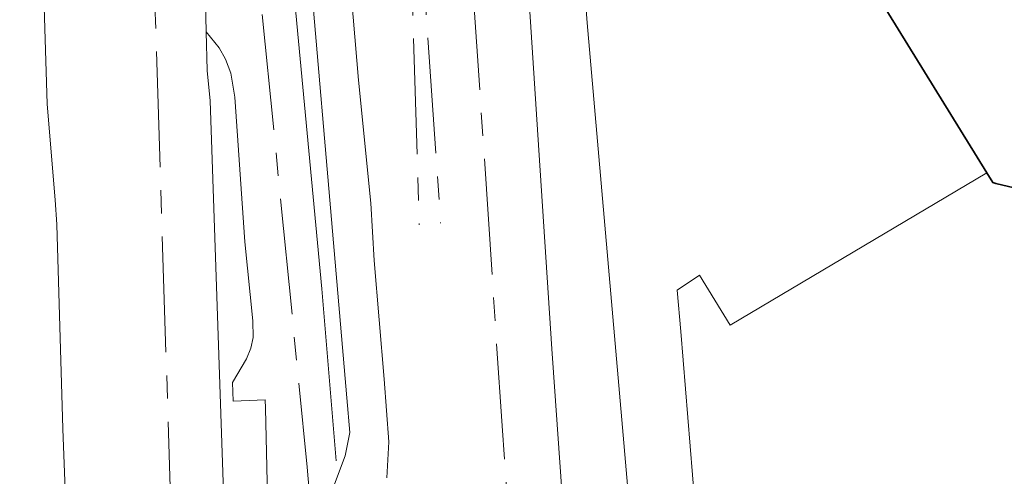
# Model space of a CAD drawing. Header units: metres. Extents: x 127852 to 128088, y 464057 to 464787.
# Tile 3 of 20: x 127854 to 127939, y 464530 to 464569. Entities that reach past the tile are written whole.
import ezdxf

# ---------------------------------------------------------------- set-up
doc = ezdxf.new("R2010")
doc.units = ezdxf.units.M
doc.linetypes.add('AM-AS', pattern=[16, 10, -2, 2, -2])
for name, color, linetype, lineweight in [('B-WE-AM-AS_SPOOR-G', 10, 'AM-AS', 18), ('B-WE-IE-TERREINAFSCHEIDING_KUNSTMATIG_HEKWERK-G', 20, 'IE-TERREINAFSCHEIDING-KUNSTMATIG', 18), ('B-WE-IE-TERREINAFSCHEIDING_KUNSTMATIG_MUUR-G', 90, 'IE-TERREINAFSCHEIDING-KUNSTMATIG-DICHT', 18), ('B-WE-KW-KUNSTWERK_GELUIDSWERING_SCHERM-G', 170, 'CONTINUOUS', 18), ('B-WE-OG-BEBOUWING-GV', 7, 'CONTINUOUS', 35), ('B-WE-OG-TERREIN_ERF-GV', 7, 'CONTINUOUS', 18), ('B-WE-VH-VERHARDING_HALFVERHARDING-GV', 252, 'CONTINUOUS', 18), ('B-WE-VH-VERHARDING_OPEN-GV', 252, 'CONTINUOUS', 18)]:
    doc.layers.add(name, color=color, linetype=linetype, lineweight=lineweight)
doc.linetypes.add('IE-TERREINAFSCHEIDING-KUNSTMATIG', pattern='A,4,[82,NLCS.SHX,S=0.75,R=90,X=0,Y=0],4,-2', length=10)
doc.linetypes.add('IE-TERREINAFSCHEIDING-KUNSTMATIG-DICHT', pattern='A,8,-1,[82,NLCS.SHX,S=0.75,R=90,X=0,Y=0],-1', length=10)

msp = doc.modelspace()

# ---------------------------------------------------------------- linework, layer by layer
at = {"layer": 'B-WE-AM-AS_SPOOR-G', "transparency": 33554687, "flags": 128}
for points in [[(127883.401, 464780.758), (127883.425, 464778.391), (127884.143, 464747.97), (127884.843, 464725.184), (127885.663, 464703.536), (127886.665, 464680.533), (127887.947, 464654.577), (127889.353, 464629.536), (127892.401, 464579.521), (127895.437, 464533.966), (127898.528, 464491.219)], [(127864.729, 464681.057), (127867.151, 464651.69), (127871.328, 464603.606), (127878.594, 464530.393), (127880.726, 464506.45), (127882.535, 464485.241), (127884.756, 464455.742), (127886.546, 464429.475)], [(127863.805, 464630.291), (127865.076, 464581.694), (127867.043, 464519.427), (127867.869, 464498.47), (127870.1, 464450.188), (127872.294, 464412.243), (127872.679, 464406.457)], [(127886.805, 464599.421), (127890.125, 464551.475)], [(127886.805, 464599.421), (127888.275, 464551.347)]]:
    msp.add_lwpolyline(points, dxfattribs=at)
at = {"layer": 'B-WE-IE-TERREINAFSCHEIDING_KUNSTMATIG_HEKWERK-G', "transparency": 33554687, "flags": 128}
for points in [[(127866.066, 464742.807), (127868.779, 464725.388), (127868.888, 464723.535), (127868.094, 464706.846), (127868.791, 464684.49), (127871.314, 464659.664), (127873.324, 464637.573), (127882.027, 464536.387)], [(127875.65, 464742.817), (127872.61, 464725.137), (127871.699, 464709.532), (127877.249, 464707.697), (127878.078, 464684.259), (127877.578, 464681.556), (127880.689, 464629.615), (127881.237, 464618.669), (127880.839, 464618.658), (127881.735, 464606.077), (127881.926, 464606.092), (127882.505, 464598.685), (127880.087, 464598.576), (127883.019, 464563.844), (127884.076, 464553.21), (127884.384, 464548.257), (127885.254, 464538.002)], [(127865.978, 464722.573), (127865.937, 464716.124), (127866.288, 464709.472), (127866.202, 464703.209), (127866.624, 464695.532), (127868.483, 464672.664), (127869.106, 464662.065), (127870.204, 464650.655), (127873.222, 464614.67), (127874.401, 464601.974), (127875.959, 464587.932), (127877.081, 464575.187), (127879.851, 464545.815), (127881.083, 464530.952)]]:
    msp.add_lwpolyline(points, dxfattribs=at)
at = {"layer": 'B-WE-IE-TERREINAFSCHEIDING_KUNSTMATIG_MUUR-G', "transparency": 33554687, "flags": 128}
msp.add_lwpolyline([(127869.947, 464564.686), (127869.855, 464568.024), (127869.317, 464592.188), (127868.625, 464605.073)], dxfattribs=at)
at = {"layer": 'B-WE-KW-KUNSTWERK_GELUIDSWERING_SCHERM-G', "transparency": 33554687, "flags": 128}
msp.add_lwpolyline([(127892.16, 464660.51), (127892.863, 464647.656), (127894.521, 464621.057), (127895.685, 464603.078), (127898.537, 464559.118)], dxfattribs=at)
at = {"layer": 'B-WE-OG-BEBOUWING-GV', "transparency": 33554687, "flags": 128}
msp.add_lwpolyline([(127920.573, 464583.006), (127937.335, 464555.83), (127937.852, 464554.991), (127938.109, 464554.918), (127959.689, 464549.818), (127959.869, 464549.763), (127970.227, 464556.152), (127980.681, 464562.601), (127979.353, 464564.759), (127978.732, 464565.767), (127976.079, 464570.075), (127975.034, 464571.773), (127946.518, 464618.091), (127912.047, 464596.831)], close=True, dxfattribs=at)
at = {"layer": 'B-WE-OG-TERREIN_ERF-GV', "transparency": 33554687, "flags": 128}
for points in [[(127892.863, 464647.656), (127894.521, 464621.057), (127895.685, 464603.078), (127898.537, 464559.118), (127899.725, 464540.617), (127903.743, 464483.826)], [(127907.697, 464512.535), (127905.841, 464533.831), (127902.795, 464568.782), (127901.365, 464587.426), (127899.251, 464587.268), (127898.465, 464599.948), (127898.273, 464603.085), (127896.739, 464604.858), (127896.483, 464606.819), (127895.137, 464634.987)], [(127913.111, 464514.871), (127910.873, 464542.121), (127910.565, 464545.696), (127912.49, 464546.981), (127915.155, 464542.681), (127937.335, 464555.83), (127920.573, 464583.006), (127913.274, 464579.63), (127907.712, 464578.522), (127906.655, 464587.793), (127901.365, 464587.426), (127902.795, 464568.782), (127905.841, 464533.831), (127907.697, 464512.535)]]:
    msp.add_lwpolyline(points, dxfattribs=at)
at = {"layer": 'B-WE-VH-VERHARDING_HALFVERHARDING-GV', "transparency": 33554687, "flags": 128}
for points in [[(127853.741, 464643.09), (127853.92, 464624.015), (127855.241, 464589.807), (127856.127, 464561.777), (127856.81, 464553.493), (127856.95, 464551.362), (127857.479, 464533.705), (127858.483, 464507.489)], [(127880.956, 464528.923), (127881.864, 464531.368), (127882.278, 464533.393), (127882.027, 464536.387), (127873.324, 464637.573)], [(127903.743, 464483.826), (127899.725, 464540.617), (127898.537, 464559.118), (127895.685, 464603.078), (127894.691, 464603.299), (127894.592, 464604.9), (127892.812, 464604.821), (127892.833, 464604.45), (127889.082, 464604.17), (127888.257, 464604.108), (127884.699, 464603.843), (127884.561, 464605.918), (127882.322, 464605.757), (127882.945, 464598.735), (127882.505, 464598.685), (127880.087, 464598.576), (127883.019, 464563.844), (127884.076, 464553.21), (127884.384, 464548.257), (127885.254, 464538.002), (127885.639, 464532.595), (127885.475, 464529.468)], [(127871.624, 464520.681), (127870.194, 464562.059), (127869.947, 464564.686), (127869.855, 464568.024), (127870.985, 464566.644), (127871.531, 464565.663), (127871.989, 464564.446), (127872.341, 464562.374), (127873.207, 464549.864), (127873.883, 464543.049), (127873.927, 464541.594), (127873.73, 464540.695), (127873.332, 464539.754), (127872.133, 464537.731), (127872.192, 464536.106), (127874.967, 464536.217), (127874.99, 464535.51), (127875.205, 464525.305)]]:
    msp.add_lwpolyline(points, dxfattribs=at)
at = {"layer": 'B-WE-VH-VERHARDING_OPEN-GV', "transparency": 33554687, "flags": 128}
for points in [[(127885.475, 464529.468), (127885.639, 464532.595), (127885.254, 464538.002), (127884.384, 464548.257), (127884.076, 464553.21), (127883.019, 464563.844), (127880.087, 464598.576), (127882.505, 464598.685), (127881.926, 464606.092), (127881.735, 464606.077), (127881.062, 464615.528), (127880.839, 464618.658), (127881.237, 464618.669), (127880.689, 464629.615), (127877.578, 464681.556)], [(127873.324, 464637.573), (127882.027, 464536.387), (127882.278, 464533.393), (127881.864, 464531.368), (127880.956, 464528.923)]]:
    msp.add_lwpolyline(points, dxfattribs=at)

doc.saveas('drawing.dxf')
